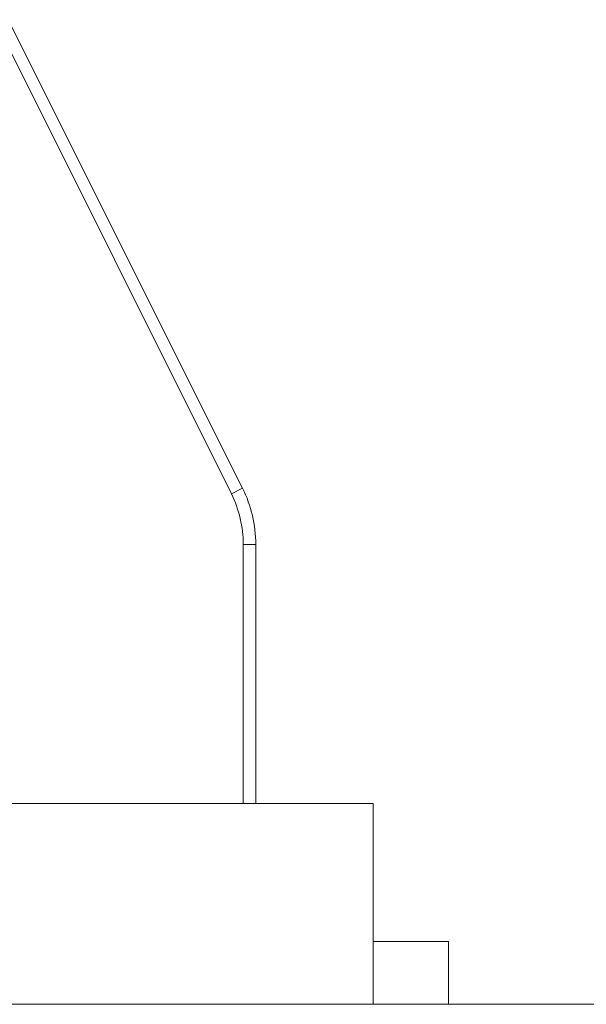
# Model space of a CAD drawing. Header units: inches. Extents: x -35 to 647, y 178 to 608.
# Tile 140 of 234: x 505.77 to 508.02, y 449.28 to 453.2. Entities that reach past the tile are written whole.
import ezdxf

# ---------------------------------------------------------------- set-up
doc = ezdxf.new("R2010")
doc.units = ezdxf.units.IN
doc.header["$MEASUREMENT"] = 0
doc.layers.add('1', color=7, linetype='Continuous')

# ---------------------------------------------------------------- blocks, each defined once
blk = doc.blocks.new('block 1892')
at = {"layer": '1', "color": 155, "lineweight": 18, "true_color": 0x4c7299}
blk.add_lwpolyline([(502.1762, 450.0818), (507.1762, 450.0818)], dxfattribs=at)
blk = doc.blocks.new('block 1893')
at = {"layer": '1', "color": 155, "lineweight": 18, "true_color": 0x4c7299}
blk.add_lwpolyline([(507.4762, 449.5318), (507.1762, 449.5318)], dxfattribs=at)
blk = doc.blocks.new('block 1968')
at = {"layer": '1', "color": 155, "lineweight": 13, "true_color": 0x4c7299}
blk.add_lwpolyline([(506.6106, 451.315), (505.6772, 453.1818)], dxfattribs=at)
blk = doc.blocks.new('block 1969')
at = {"layer": '1', "color": 155, "lineweight": 18, "true_color": 0x4c7299}
blk.add_lwpolyline([(505.7219, 453.2041), (506.6553, 451.3373)], dxfattribs=at)
blk = doc.blocks.new('block 1970')
at = {"layer": '1', "color": 155, "lineweight": 13, "true_color": 0x4c7299}
blk.add_lwpolyline([(506.6106, 451.315), (506.6553, 451.3373)], dxfattribs=at)
blk = doc.blocks.new('block 1976')
at = {"layer": '1', "color": 155, "lineweight": 13, "true_color": 0x4c7299}
blk.add_lwpolyline([(506.6581, 451.1137), (506.7081, 451.1137)], dxfattribs=at)
blk = doc.blocks.new('block 2137')
at = {"layer": '1', "color": 155, "lineweight": 18, "true_color": 0x4c7299}
blk.add_lwpolyline([(507.1762, 450.0818), (507.1762, 449.2818)], dxfattribs=at)
blk = doc.blocks.new('block 2139')
at = {"layer": '1', "color": 155, "lineweight": 18, "true_color": 0x4c7299}
blk.add_lwpolyline([(507.4762, 449.5318), (507.4762, 449.2818)], dxfattribs=at)
blk = doc.blocks.new('block 2214')
at = {"layer": '1', "color": 155, "lineweight": 18, "true_color": 0x4c7299}
blk.add_lwpolyline([(506.7081, 451.1137), (506.7081, 450.0818)], dxfattribs=at)
blk = doc.blocks.new('block 2215')
at = {"layer": '1', "color": 155, "lineweight": 13, "true_color": 0x4c7299}
blk.add_lwpolyline([(506.6581, 450.0818), (506.6581, 451.1137)], dxfattribs=at)
blk = doc.blocks.new('block 2267')
at = {"layer": '1', "color": 18, "lineweight": 13, "true_color": 0x4c0000}
blk.add_lwpolyline([(518.5645, 449.2818), (409.6775, 449.2818)], dxfattribs=at)
blk = doc.blocks.new('block 2270')
at = {"layer": '1', "color": 18, "lineweight": 13, "true_color": 0x4c0000}
blk.add_lwpolyline([(507.2954, 449.2818), (504.2351, 449.2818)], dxfattribs=at)
blk = doc.blocks.new('block 2290')
at = {"layer": '1', "color": 18, "lineweight": 13, "true_color": 0x4c0000}
blk.add_lwpolyline([(507.2954, 449.2818), (504.2351, 449.2818)], dxfattribs=at)
blk = doc.blocks.new('block 2299')
at = {"layer": '1', "color": 18, "lineweight": 13, "true_color": 0x4c0000}
blk.add_lwpolyline([(518.5645, 449.2818), (409.6775, 449.2818)], dxfattribs=at)
blk = doc.blocks.new('block 2358')
at = {"layer": '1', "color": 18, "lineweight": 13, "true_color": 0x4c0000}
blk.add_lwpolyline([(398.3388, 449.2818), (529.9032, 449.2818)], dxfattribs=at)
blk = doc.blocks.new('block 2362')
at = {"layer": '1', "color": 18, "lineweight": 13, "true_color": 0x4c0000}
blk.add_lwpolyline([(507.2954, 449.2818), (504.2351, 449.2818)], dxfattribs=at)
blk = doc.blocks.new('block 2404')
at = {"layer": '1', "color": 18, "lineweight": 13, "true_color": 0x4c0000}
blk.add_lwpolyline([(398.3388, 449.2818), (529.9032, 449.2818)], dxfattribs=at)
blk = doc.blocks.new('block 2412')
at = {"layer": '1', "color": 18, "lineweight": 13, "true_color": 0x4c0000}
blk.add_lwpolyline([(507.2954, 449.2818), (504.2351, 449.2818)], dxfattribs=at)
blk = doc.blocks.new('block 5289')
at = {"layer": '1', "color": 155, "lineweight": 18, "true_color": 0x4c7299}
blk.add_open_spline([(506.6553, 451.3373), (506.69, 451.2679), (506.7081, 451.1914), (506.7081, 451.1137)], degree=3, dxfattribs=at)
blk = doc.blocks.new('block 5290')
at = {"layer": '1', "color": 155, "lineweight": 13, "true_color": 0x4c7299}
blk.add_open_spline([(506.6581, 451.1137), (506.6581, 451.1836), (506.6419, 451.2525), (506.6106, 451.315)], degree=3, dxfattribs=at)
blk = doc.blocks.new('block 6349')
at = {"layer": '1', "color": 155, "lineweight": 18, "true_color": 0x4c7299}
blk.add_lwpolyline([(518.5645, 449.2818), (409.6775, 449.2818)], dxfattribs=at)
blk = doc.blocks.new('block 6374')
at = {"layer": '1', "color": 18, "lineweight": 13, "true_color": 0x4c0000}
blk.add_lwpolyline([(421.0712, 449.2818), (458.4759, 449.2818), (495.8805, 449.2818), (514.5828, 449.2818), (523.934, 449.2818), (528.6096, 449.2818), (531.6836, 449.2818), (533.885, 449.2818), (534.8108, 449.2818), (539.4863, 449.2818), (548.4438, 449.2818), (547.3464, 449.2818), (537.9953, 449.2818), (530.3949, 449.2818), (516.2418, 449.2818), (441.4325, 449.2818), (422.7302, 449.2818)], dxfattribs=at)
blk = doc.blocks.new('block 6377')
at = {"layer": '1', "color": 18, "lineweight": 13, "true_color": 0x4c0000}
blk.add_lwpolyline([(421.0712, 449.2818), (458.4759, 449.2818), (495.8805, 449.2818), (514.5828, 449.2818), (523.934, 449.2818), (528.6096, 449.2818), (531.6836, 449.2818), (533.885, 449.2818), (534.8108, 449.2818), (539.4863, 449.2818), (548.4438, 449.2818), (547.3464, 449.2818), (537.9953, 449.2818), (530.3949, 449.2818), (516.2418, 449.2818), (441.4325, 449.2818), (422.7302, 449.2818)], dxfattribs=at)
blk = doc.blocks.new('block 6382')
at = {"layer": '1', "color": 18, "lineweight": 13, "true_color": 0x4c0000}
blk.add_open_spline([(507.5954, 449.2818), (507.4186, 449.2818), (507.2419, 449.2818), (507.0652, 449.2818), (507.0294, 449.2818), (506.9937, 449.2818), (506.958, 449.2818), (506.0503, 449.2818), (505.1427, 449.2818), (504.2351, 449.2818), (504.1385, 449.2818), (504.0419, 449.2818), (503.9453, 449.2818), (504.0419, 449.2818), (504.1385, 449.2818), (504.2351, 449.2818), (505.1427, 449.2818), (506.0503, 449.2818), (506.958, 449.2818), (506.9937, 449.2818), (507.0294, 449.2818), (507.0652, 449.2818), (507.2419, 449.2818), (507.4186, 449.2818), (507.5954, 449.2818), (507.3954, 449.2818), (507.1954, 449.2818), (506.9953, 449.2818), (507.1954, 449.2818), (507.3954, 449.2818), (507.5954, 449.2818)], degree=3, knots=[0, 0, 0, 0, 1, 1, 1, 2, 2, 2, 3, 3, 3, 4, 4, 4, 5, 5, 5, 6, 6, 6, 7, 7, 7, 8, 8, 8, 9, 9, 9, 10, 10, 10, 10], dxfattribs=at)
blk = doc.blocks.new('block 6383')
at = {"layer": '1', "color": 18, "lineweight": 13, "true_color": 0x4c0000}
blk.add_open_spline([(507.5954, 449.2818), (507.4186, 449.2818), (507.2419, 449.2818), (507.0652, 449.2818), (507.0294, 449.2818), (506.9937, 449.2818), (506.958, 449.2818), (506.0503, 449.2818), (505.1427, 449.2818), (504.2351, 449.2818), (504.1385, 449.2818), (504.0419, 449.2818), (503.9453, 449.2818), (504.0419, 449.2818), (504.1385, 449.2818), (504.2351, 449.2818), (505.1427, 449.2818), (506.0503, 449.2818), (506.958, 449.2818), (506.9937, 449.2818), (507.0294, 449.2818), (507.0652, 449.2818), (507.2419, 449.2818), (507.4186, 449.2818), (507.5954, 449.2818), (507.3954, 449.2818), (507.1954, 449.2818), (506.9953, 449.2818), (507.1954, 449.2818), (507.3954, 449.2818), (507.5954, 449.2818)], degree=3, knots=[0, 0, 0, 0, 1, 1, 1, 2, 2, 2, 3, 3, 3, 4, 4, 4, 5, 5, 5, 6, 6, 6, 7, 7, 7, 8, 8, 8, 9, 9, 9, 10, 10, 10, 10], dxfattribs=at)
blk = doc.blocks.new('block 6533')
at = {"layer": '1', "color": 18, "lineweight": 13, "true_color": 0x4c0000}
blk.add_open_spline([(507.5954, 449.2818), (507.4186, 449.2818), (507.2419, 449.2818), (507.0652, 449.2818), (507.0294, 449.2818), (506.9937, 449.2818), (506.958, 449.2818), (506.0503, 449.2818), (505.1427, 449.2818), (504.2351, 449.2818), (504.1385, 449.2818), (504.0419, 449.2818), (503.9453, 449.2818), (504.0419, 449.2818), (504.1385, 449.2818), (504.2351, 449.2818), (505.1427, 449.2818), (506.0503, 449.2818), (506.958, 449.2818), (506.9937, 449.2818), (507.0294, 449.2818), (507.0652, 449.2818), (507.2419, 449.2818), (507.4186, 449.2818), (507.5954, 449.2818), (507.3954, 449.2818), (507.1954, 449.2818), (506.9953, 449.2818), (507.1954, 449.2818), (507.3954, 449.2818), (507.5954, 449.2818)], degree=3, knots=[0, 0, 0, 0, 1, 1, 1, 2, 2, 2, 3, 3, 3, 4, 4, 4, 5, 5, 5, 6, 6, 6, 7, 7, 7, 8, 8, 8, 9, 9, 9, 10, 10, 10, 10], dxfattribs=at)
blk = doc.blocks.new('block 6615')
at = {"layer": '1', "color": 18, "lineweight": 13, "true_color": 0x4c0000}
blk.add_open_spline([(507.5954, 449.2818), (507.4186, 449.2818), (507.2419, 449.2818), (507.0652, 449.2818), (507.0294, 449.2818), (506.9937, 449.2818), (506.958, 449.2818), (506.0503, 449.2818), (505.1427, 449.2818), (504.2351, 449.2818), (504.1385, 449.2818), (504.0419, 449.2818), (503.9453, 449.2818), (504.0419, 449.2818), (504.1385, 449.2818), (504.2351, 449.2818), (505.1427, 449.2818), (506.0503, 449.2818), (506.958, 449.2818), (506.9937, 449.2818), (507.0294, 449.2818), (507.0652, 449.2818), (507.2419, 449.2818), (507.4186, 449.2818), (507.5954, 449.2818), (507.3954, 449.2818), (507.1954, 449.2818), (506.9953, 449.2818), (507.1954, 449.2818), (507.3954, 449.2818), (507.5954, 449.2818)], degree=3, knots=[0, 0, 0, 0, 1, 1, 1, 2, 2, 2, 3, 3, 3, 4, 4, 4, 5, 5, 5, 6, 6, 6, 7, 7, 7, 8, 8, 8, 9, 9, 9, 10, 10, 10, 10], dxfattribs=at)
blk = doc.blocks.new('block 6635')
at = {"layer": '1', "color": 18, "lineweight": 13, "true_color": 0x4c0000}
blk.add_open_spline([(507.5582, 449.2818), (507.5536, 449.2818), (507.5478, 449.2818), (507.5478, 449.2818), (507.5478, 449.2818), (507.5396, 449.2818), (507.5396, 449.2818), (507.5396, 449.2818), (507.529, 449.2818), (507.529, 449.2818), (507.529, 449.2818), (507.5163, 449.2818), (507.5163, 449.2818), (507.5163, 449.2818), (507.5015, 449.2818), (507.5015, 449.2818), (507.5015, 449.2818), (507.4849, 449.2818), (507.4849, 449.2818), (507.4849, 449.2818), (507.4669, 449.2818), (507.4669, 449.2818), (507.4669, 449.2818), (507.4477, 449.2818), (507.4477, 449.2818), (507.4477, 449.2818), (507.4277, 449.2818), (507.4277, 449.2818), (507.4277, 449.2818), (507.4063, 449.2818), (507.4063, 449.2818), (507.4063, 449.2818), (507.3837, 449.2818), (507.3837, 449.2818), (507.3837, 449.2818), (507.36, 449.2818), (507.36, 449.2818), (507.36, 449.2818), (507.3108, 449.2818), (507.3108, 449.2818), (507.3108, 449.2818), (507.2615, 449.2818), (507.2615, 449.2818), (507.2615, 449.2818), (507.2378, 449.2818), (507.2378, 449.2818), (507.2378, 449.2818), (507.2152, 449.2818), (507.2152, 449.2818), (507.2152, 449.2818), (507.1938, 449.2818), (507.1938, 449.2818), (507.1938, 449.2818), (507.1738, 449.2818), (507.1738, 449.2818), (507.1738, 449.2818), (507.1547, 449.2818), (507.1547, 449.2818), (507.1547, 449.2818), (507.1366, 449.2818), (507.1366, 449.2818), (507.1366, 449.2818), (507.1201, 449.2818), (507.1201, 449.2818), (507.1201, 449.2818), (507.1053, 449.2818), (507.1053, 449.2818), (507.1053, 449.2818), (507.0925, 449.2818), (507.0925, 449.2818), (507.0925, 449.2818), (507.0819, 449.2818), (507.0819, 449.2818), (507.0819, 449.2818), (507.0737, 449.2818), (507.0737, 449.2818), (507.0737, 449.2818), (507.0679, 449.2818), (507.0679, 449.2818), (507.0679, 449.2818), (507.0737, 449.2818), (507.0737, 449.2818), (507.0737, 449.2818), (507.0819, 449.2818), (507.0819, 449.2818), (507.0819, 449.2818), (507.0925, 449.2818), (507.0925, 449.2818), (507.0925, 449.2818), (507.1053, 449.2818), (507.1053, 449.2818), (507.1053, 449.2818), (507.1201, 449.2818), (507.1201, 449.2818), (507.1201, 449.2818), (507.1366, 449.2818), (507.1366, 449.2818), (507.1366, 449.2818), (507.1547, 449.2818), (507.1547, 449.2818), (507.1547, 449.2818), (507.1738, 449.2818), (507.1738, 449.2818), (507.1738, 449.2818), (507.1938, 449.2818), (507.1938, 449.2818), (507.1938, 449.2818), (507.2152, 449.2818), (507.2152, 449.2818), (507.2152, 449.2818), (507.2378, 449.2818), (507.2378, 449.2818), (507.2378, 449.2818), (507.2615, 449.2818), (507.2615, 449.2818), (507.2615, 449.2818), (507.3108, 449.2818), (507.3108, 449.2818), (507.3108, 449.2818), (507.36, 449.2818), (507.36, 449.2818), (507.36, 449.2818), (507.3837, 449.2818), (507.3837, 449.2818), (507.3837, 449.2818), (507.4063, 449.2818), (507.4063, 449.2818), (507.4063, 449.2818), (507.4277, 449.2818), (507.4277, 449.2818), (507.4277, 449.2818), (507.4477, 449.2818), (507.4477, 449.2818), (507.4477, 449.2818), (507.4669, 449.2818), (507.4669, 449.2818), (507.4669, 449.2818), (507.4849, 449.2818), (507.4849, 449.2818), (507.4849, 449.2818), (507.5015, 449.2818), (507.5015, 449.2818), (507.5015, 449.2818), (507.5163, 449.2818), (507.5163, 449.2818), (507.5163, 449.2818), (507.529, 449.2818), (507.529, 449.2818), (507.529, 449.2818), (507.5396, 449.2818), (507.5396, 449.2818), (507.5396, 449.2818), (507.5478, 449.2818), (507.5478, 449.2818), (507.5478, 449.2818), (507.5536, 449.2818), (507.5536, 449.2818)], degree=3, knots=[0, 0, 0, 0, 1, 1, 1, 2, 2, 2, 3, 3, 3, 4, 4, 4, 5, 5, 5, 6, 6, 6, 7, 7, 7, 8, 8, 8, 9, 9, 9, 10, 10, 10, 11, 11, 11, 12, 12, 12, 13, 13, 13, 14, 14, 14, 15, 15, 15, 16, 16, 16, 17, 17, 17, 18, 18, 18, 19, 19, 19, 20, 20, 20, 21, 21, 21, 22, 22, 22, 23, 23, 23, 24, 24, 24, 25, 25, 25, 26, 26, 26, 27, 27, 27, 28, 28, 28, 29, 29, 29, 30, 30, 30, 31, 31, 31, 32, 32, 32, 33, 33, 33, 34, 34, 34, 35, 35, 35, 36, 36, 36, 37, 37, 37, 38, 38, 38, 39, 39, 39, 40, 40, 40, 41, 41, 41, 42, 42, 42, 43, 43, 43, 44, 44, 44, 45, 45, 45, 46, 46, 46, 47, 47, 47, 48, 48, 48, 49, 49, 49, 50, 50, 50, 51, 51, 51, 52, 52, 52, 52], dxfattribs=at)
blk = doc.blocks.new('block 6636')
at = {"layer": '1', "color": 18, "lineweight": 13, "true_color": 0x4c0000}
blk.add_open_spline([(507.597, 449.2818), (507.5957, 449.2818), (507.5917, 449.2818), (507.5917, 449.2818), (507.5917, 449.2818), (507.585, 449.2818), (507.585, 449.2818), (507.585, 449.2818), (507.5755, 449.2818), (507.5755, 449.2818), (507.5755, 449.2818), (507.5633, 449.2818), (507.5633, 449.2818), (507.5633, 449.2818), (507.5485, 449.2818), (507.5485, 449.2818), (507.5485, 449.2818), (507.5314, 449.2818), (507.5314, 449.2818), (507.5314, 449.2818), (507.5122, 449.2818), (507.5122, 449.2818), (507.5122, 449.2818), (507.4914, 449.2818), (507.4914, 449.2818), (507.4914, 449.2818), (507.4692, 449.2818), (507.4692, 449.2818), (507.4692, 449.2818), (507.446, 449.2818), (507.446, 449.2818), (507.446, 449.2818), (507.4213, 449.2818), (507.4213, 449.2818), (507.4213, 449.2818), (507.3951, 449.2818), (507.3951, 449.2818), (507.3951, 449.2818), (507.3677, 449.2818), (507.3677, 449.2818), (507.3677, 449.2818), (507.3108, 449.2818), (507.3108, 449.2818), (507.3108, 449.2818), (507.2538, 449.2818), (507.2538, 449.2818), (507.2538, 449.2818), (507.2264, 449.2818), (507.2264, 449.2818), (507.2264, 449.2818), (507.2002, 449.2818), (507.2002, 449.2818), (507.2002, 449.2818), (507.1755, 449.2818), (507.1755, 449.2818), (507.1755, 449.2818), (507.1523, 449.2818), (507.1523, 449.2818), (507.1523, 449.2818), (507.1302, 449.2818), (507.1302, 449.2818), (507.1302, 449.2818), (507.1093, 449.2818), (507.1093, 449.2818), (507.1093, 449.2818), (507.0902, 449.2818), (507.0902, 449.2818), (507.0902, 449.2818), (507.073, 449.2818), (507.073, 449.2818), (507.073, 449.2818), (507.0583, 449.2818), (507.0583, 449.2818), (507.0583, 449.2818), (507.046, 449.2818), (507.046, 449.2818), (507.046, 449.2818), (507.0365, 449.2818), (507.0365, 449.2818), (507.0365, 449.2818), (507.0298, 449.2818), (507.0298, 449.2818), (507.0258, 449.2818), (507.0246, 449.2818), (507.0246, 449.2818), (507.0259, 449.2818), (507.0298, 449.2818), (507.0298, 449.2818), (507.0298, 449.2818), (507.0365, 449.2818), (507.0365, 449.2818), (507.0365, 449.2818), (507.046, 449.2818), (507.046, 449.2818), (507.046, 449.2818), (507.0583, 449.2818), (507.0583, 449.2818), (507.0583, 449.2818), (507.073, 449.2818), (507.073, 449.2818), (507.073, 449.2818), (507.0902, 449.2818), (507.0902, 449.2818), (507.0902, 449.2818), (507.1093, 449.2818), (507.1093, 449.2818), (507.1093, 449.2818), (507.1302, 449.2818), (507.1302, 449.2818), (507.1302, 449.2818), (507.1523, 449.2818), (507.1523, 449.2818), (507.1523, 449.2818), (507.1755, 449.2818), (507.1755, 449.2818), (507.1755, 449.2818), (507.2002, 449.2818), (507.2002, 449.2818), (507.2002, 449.2818), (507.2264, 449.2818), (507.2264, 449.2818), (507.2264, 449.2818), (507.2538, 449.2818), (507.2538, 449.2818), (507.2538, 449.2818), (507.3108, 449.2818), (507.3108, 449.2818), (507.3108, 449.2818), (507.3677, 449.2818), (507.3677, 449.2818), (507.3677, 449.2818), (507.3951, 449.2818), (507.3951, 449.2818), (507.3951, 449.2818), (507.4213, 449.2818), (507.4213, 449.2818), (507.4213, 449.2818), (507.446, 449.2818), (507.446, 449.2818), (507.446, 449.2818), (507.4692, 449.2818), (507.4692, 449.2818), (507.4692, 449.2818), (507.4914, 449.2818), (507.4914, 449.2818), (507.4914, 449.2818), (507.5122, 449.2818), (507.5122, 449.2818), (507.5122, 449.2818), (507.5314, 449.2818), (507.5314, 449.2818), (507.5314, 449.2818), (507.5485, 449.2818), (507.5485, 449.2818), (507.5485, 449.2818), (507.5633, 449.2818), (507.5633, 449.2818), (507.5633, 449.2818), (507.5755, 449.2818), (507.5755, 449.2818), (507.5755, 449.2818), (507.585, 449.2818), (507.585, 449.2818), (507.585, 449.2818), (507.5917, 449.2818), (507.5917, 449.2818), (507.5957, 449.2818), (507.597, 449.2818), (507.597, 449.2818)], degree=3, knots=[0, 0, 0, 0, 1, 1, 1, 2, 2, 2, 3, 3, 3, 4, 4, 4, 5, 5, 5, 6, 6, 6, 7, 7, 7, 8, 8, 8, 9, 9, 9, 10, 10, 10, 11, 11, 11, 12, 12, 12, 13, 13, 13, 14, 14, 14, 15, 15, 15, 16, 16, 16, 17, 17, 17, 18, 18, 18, 19, 19, 19, 20, 20, 20, 21, 21, 21, 22, 22, 22, 23, 23, 23, 24, 24, 24, 25, 25, 25, 26, 26, 26, 27, 27, 27, 28, 28, 28, 29, 29, 29, 30, 30, 30, 31, 31, 31, 32, 32, 32, 33, 33, 33, 34, 34, 34, 35, 35, 35, 36, 36, 36, 37, 37, 37, 38, 38, 38, 39, 39, 39, 40, 40, 40, 41, 41, 41, 42, 42, 42, 43, 43, 43, 44, 44, 44, 45, 45, 45, 46, 46, 46, 47, 47, 47, 48, 48, 48, 49, 49, 49, 50, 50, 50, 51, 51, 51, 52, 52, 52, 53, 53, 53, 54, 54, 54, 55, 55, 55, 56, 56, 56, 56], dxfattribs=at)
blk = doc.blocks.new('block 6637')
at = {"layer": '1', "color": 18, "lineweight": 13, "true_color": 0x4c0000}
blk.add_open_spline([(507.3864, 449.2818), (507.3908, 449.2818), (507.3802, 449.2818), (507.3589, 449.2818), (507.3413, 449.2818), (507.3228, 449.2818), (507.304, 449.2818), (507.2852, 449.2818), (507.2665, 449.2818), (507.2477, 449.2818), (507.266, 449.2818), (507.2843, 449.2818), (507.3026, 449.2818), (507.3176, 449.2818), (507.3326, 449.2818), (507.3473, 449.2818), (507.3704, 449.2818), (507.3858, 449.2818), (507.3864, 449.2818)], degree=3, knots=[0, 0, 0, 0, 1, 1, 1, 2, 2, 2, 3, 3, 3, 4, 4, 4, 5, 5, 5, 6, 6, 6, 6], dxfattribs=at)
blk = doc.blocks.new('block 6638')
at = {"layer": '1', "color": 18, "lineweight": 13, "true_color": 0x4c0000}
blk.add_open_spline([(507.3642, 449.2818), (507.4053, 449.2818), (507.4336, 449.2818), (507.4352, 449.2818), (507.4376, 449.2818), (507.4388, 449.2818), (507.4409, 449.2818), (507.4237, 449.2818), (507.4065, 449.2818), (507.3894, 449.2818), (507.3865, 449.2818), (507.3844, 449.2818), (507.3802, 449.2818), (507.3743, 449.2818), (507.3612, 449.2818), (507.3437, 449.2818), (507.3285, 449.2818), (507.313, 449.2818), (507.2974, 449.2818), (507.2808, 449.2818), (507.2643, 449.2818), (507.2478, 449.2818), (507.2297, 449.2818), (507.2116, 449.2818), (507.1935, 449.2818), (507.2319, 449.2818), (507.2702, 449.2818), (507.3086, 449.2818), (507.3287, 449.2818), (507.3488, 449.2818), (507.3687, 449.2818), (507.4075, 449.2818), (507.4353, 449.2818), (507.4397, 449.2818), (507.4447, 449.2818), (507.4401, 449.2818), (507.4268, 449.2818), (507.4108, 449.2818), (507.3887, 449.2818), (507.3642, 449.2818)], degree=3, knots=[0, 0, 0, 0, 1, 1, 1, 2, 2, 2, 3, 3, 3, 4, 4, 4, 5, 5, 5, 6, 6, 6, 7, 7, 7, 8, 8, 8, 9, 9, 9, 10, 10, 10, 11, 11, 11, 12, 12, 12, 13, 13, 13, 13], dxfattribs=at)
blk = doc.blocks.new('block 6657')
at = {"layer": '1', "color": 18, "lineweight": 13, "true_color": 0x4c0000}
blk.add_open_spline([(505.0831, 449.2818), (505.3477, 449.2818), (505.6123, 449.2818), (505.877, 449.2818), (506.0509, 449.2818), (506.2248, 449.2818), (506.3988, 449.2818), (506.1342, 449.2818), (505.8697, 449.2818), (505.6052, 449.2818), (505.9481, 449.2818), (506.291, 449.2818), (506.634, 449.2818), (506.9374, 449.2818), (507.2408, 449.2818), (507.5442, 449.2818), (507.5895, 449.2818), (507.6105, 449.2818), (507.6058, 449.2818), (507.6033, 449.2818), (507.4757, 449.2818), (507.2887, 449.2818), (506.6, 449.2818), (505.9113, 449.2818), (505.2227, 449.2818), (505.0781, 449.2818), (504.9336, 449.2818), (504.7891, 449.2818), (504.7401, 449.2818), (504.6911, 449.2818), (504.6421, 449.2818), (504.5612, 449.2818), (504.4803, 449.2818), (504.3995, 449.2818), (504.0589, 449.2818), (503.7183, 449.2818), (503.3778, 449.2818), (503.466, 449.2818), (503.5542, 449.2818), (503.6424, 449.2818), (503.5333, 449.2818), (503.4243, 449.2818), (503.3153, 449.2818), (503.2695, 449.2818), (503.2238, 449.2818), (503.1788, 449.2818), (503.0861, 449.2818), (503.0046, 449.2818), (502.9452, 449.2818), (502.8974, 449.2818), (502.8614, 449.2818), (502.8385, 449.2818), (502.7024, 449.2818), (502.5663, 449.2818), (502.4302, 449.2818), (502.3786, 449.2818), (502.421, 449.2818), (502.5404, 449.2818), (502.6339, 449.2818), (502.7448, 449.2818), (502.8595, 449.2818), (503.6007, 449.2818), (504.3419, 449.2818), (505.0831, 449.2818)], degree=3, knots=[0, 0, 0, 0, 1, 1, 1, 2, 2, 2, 3, 3, 3, 4, 4, 4, 5, 5, 5, 6, 6, 6, 7, 7, 7, 8, 8, 8, 9, 9, 9, 10, 10, 10, 11, 11, 11, 12, 12, 12, 13, 13, 13, 14, 14, 14, 15, 15, 15, 16, 16, 16, 17, 17, 17, 18, 18, 18, 19, 19, 19, 20, 20, 20, 21, 21, 21, 21], dxfattribs=at)
blk = doc.blocks.new('block 6693')
at = {"layer": '1', "color": 18, "lineweight": 13, "true_color": 0x4c0000}
blk.add_open_spline([(507.3864, 449.2818), (507.3908, 449.2818), (507.3802, 449.2818), (507.3589, 449.2818), (507.3413, 449.2818), (507.3228, 449.2818), (507.304, 449.2818), (507.2852, 449.2818), (507.2665, 449.2818), (507.2477, 449.2818), (507.266, 449.2818), (507.2843, 449.2818), (507.3026, 449.2818), (507.3176, 449.2818), (507.3326, 449.2818), (507.3473, 449.2818), (507.3704, 449.2818), (507.3858, 449.2818), (507.3864, 449.2818)], degree=3, knots=[0, 0, 0, 0, 1, 1, 1, 2, 2, 2, 3, 3, 3, 4, 4, 4, 5, 5, 5, 6, 6, 6, 6], dxfattribs=at)
blk = doc.blocks.new('block 6713')
at = {"layer": '1', "color": 18, "lineweight": 13, "true_color": 0x4c0000}
blk.add_open_spline([(507.5582, 449.2818), (507.5536, 449.2818), (507.5478, 449.2818), (507.5478, 449.2818), (507.5478, 449.2818), (507.5396, 449.2818), (507.5396, 449.2818), (507.5396, 449.2818), (507.529, 449.2818), (507.529, 449.2818), (507.529, 449.2818), (507.5163, 449.2818), (507.5163, 449.2818), (507.5163, 449.2818), (507.5015, 449.2818), (507.5015, 449.2818), (507.5015, 449.2818), (507.4849, 449.2818), (507.4849, 449.2818), (507.4849, 449.2818), (507.4669, 449.2818), (507.4669, 449.2818), (507.4669, 449.2818), (507.4477, 449.2818), (507.4477, 449.2818), (507.4477, 449.2818), (507.4277, 449.2818), (507.4277, 449.2818), (507.4277, 449.2818), (507.4063, 449.2818), (507.4063, 449.2818), (507.4063, 449.2818), (507.3837, 449.2818), (507.3837, 449.2818), (507.3837, 449.2818), (507.36, 449.2818), (507.36, 449.2818), (507.36, 449.2818), (507.3108, 449.2818), (507.3108, 449.2818), (507.3108, 449.2818), (507.2615, 449.2818), (507.2615, 449.2818), (507.2615, 449.2818), (507.2378, 449.2818), (507.2378, 449.2818), (507.2378, 449.2818), (507.2152, 449.2818), (507.2152, 449.2818), (507.2152, 449.2818), (507.1938, 449.2818), (507.1938, 449.2818), (507.1938, 449.2818), (507.1738, 449.2818), (507.1738, 449.2818), (507.1738, 449.2818), (507.1547, 449.2818), (507.1547, 449.2818), (507.1547, 449.2818), (507.1366, 449.2818), (507.1366, 449.2818), (507.1366, 449.2818), (507.1201, 449.2818), (507.1201, 449.2818), (507.1201, 449.2818), (507.1053, 449.2818), (507.1053, 449.2818), (507.1053, 449.2818), (507.0925, 449.2818), (507.0925, 449.2818), (507.0925, 449.2818), (507.0819, 449.2818), (507.0819, 449.2818), (507.0819, 449.2818), (507.0737, 449.2818), (507.0737, 449.2818), (507.0737, 449.2818), (507.0679, 449.2818), (507.0679, 449.2818), (507.0679, 449.2818), (507.0737, 449.2818), (507.0737, 449.2818), (507.0737, 449.2818), (507.0819, 449.2818), (507.0819, 449.2818), (507.0819, 449.2818), (507.0925, 449.2818), (507.0925, 449.2818), (507.0925, 449.2818), (507.1053, 449.2818), (507.1053, 449.2818), (507.1053, 449.2818), (507.1201, 449.2818), (507.1201, 449.2818), (507.1201, 449.2818), (507.1366, 449.2818), (507.1366, 449.2818), (507.1366, 449.2818), (507.1547, 449.2818), (507.1547, 449.2818), (507.1547, 449.2818), (507.1738, 449.2818), (507.1738, 449.2818), (507.1738, 449.2818), (507.1938, 449.2818), (507.1938, 449.2818), (507.1938, 449.2818), (507.2152, 449.2818), (507.2152, 449.2818), (507.2152, 449.2818), (507.2378, 449.2818), (507.2378, 449.2818), (507.2378, 449.2818), (507.2615, 449.2818), (507.2615, 449.2818), (507.2615, 449.2818), (507.3108, 449.2818), (507.3108, 449.2818), (507.3108, 449.2818), (507.36, 449.2818), (507.36, 449.2818), (507.36, 449.2818), (507.3837, 449.2818), (507.3837, 449.2818), (507.3837, 449.2818), (507.4063, 449.2818), (507.4063, 449.2818), (507.4063, 449.2818), (507.4277, 449.2818), (507.4277, 449.2818), (507.4277, 449.2818), (507.4477, 449.2818), (507.4477, 449.2818), (507.4477, 449.2818), (507.4669, 449.2818), (507.4669, 449.2818), (507.4669, 449.2818), (507.4849, 449.2818), (507.4849, 449.2818), (507.4849, 449.2818), (507.5015, 449.2818), (507.5015, 449.2818), (507.5015, 449.2818), (507.5163, 449.2818), (507.5163, 449.2818), (507.5163, 449.2818), (507.529, 449.2818), (507.529, 449.2818), (507.529, 449.2818), (507.5396, 449.2818), (507.5396, 449.2818), (507.5396, 449.2818), (507.5478, 449.2818), (507.5478, 449.2818), (507.5478, 449.2818), (507.5536, 449.2818), (507.5536, 449.2818)], degree=3, knots=[0, 0, 0, 0, 1, 1, 1, 2, 2, 2, 3, 3, 3, 4, 4, 4, 5, 5, 5, 6, 6, 6, 7, 7, 7, 8, 8, 8, 9, 9, 9, 10, 10, 10, 11, 11, 11, 12, 12, 12, 13, 13, 13, 14, 14, 14, 15, 15, 15, 16, 16, 16, 17, 17, 17, 18, 18, 18, 19, 19, 19, 20, 20, 20, 21, 21, 21, 22, 22, 22, 23, 23, 23, 24, 24, 24, 25, 25, 25, 26, 26, 26, 27, 27, 27, 28, 28, 28, 29, 29, 29, 30, 30, 30, 31, 31, 31, 32, 32, 32, 33, 33, 33, 34, 34, 34, 35, 35, 35, 36, 36, 36, 37, 37, 37, 38, 38, 38, 39, 39, 39, 40, 40, 40, 41, 41, 41, 42, 42, 42, 43, 43, 43, 44, 44, 44, 45, 45, 45, 46, 46, 46, 47, 47, 47, 48, 48, 48, 49, 49, 49, 50, 50, 50, 51, 51, 51, 52, 52, 52, 52], dxfattribs=at)
blk = doc.blocks.new('block 6716')
at = {"layer": '1', "color": 18, "lineweight": 13, "true_color": 0x4c0000}
blk.add_open_spline([(505.0831, 449.2818), (505.3477, 449.2818), (505.6123, 449.2818), (505.877, 449.2818), (506.0509, 449.2818), (506.2248, 449.2818), (506.3988, 449.2818), (506.1342, 449.2818), (505.8697, 449.2818), (505.6052, 449.2818), (505.9481, 449.2818), (506.291, 449.2818), (506.634, 449.2818), (506.9374, 449.2818), (507.2408, 449.2818), (507.5442, 449.2818), (507.5895, 449.2818), (507.6105, 449.2818), (507.6058, 449.2818), (507.6033, 449.2818), (507.4757, 449.2818), (507.2887, 449.2818), (506.6, 449.2818), (505.9113, 449.2818), (505.2227, 449.2818), (505.0781, 449.2818), (504.9336, 449.2818), (504.7891, 449.2818), (504.7401, 449.2818), (504.6911, 449.2818), (504.6421, 449.2818), (504.5612, 449.2818), (504.4803, 449.2818), (504.3995, 449.2818), (504.0589, 449.2818), (503.7183, 449.2818), (503.3778, 449.2818), (503.466, 449.2818), (503.5542, 449.2818), (503.6424, 449.2818), (503.5333, 449.2818), (503.4243, 449.2818), (503.3153, 449.2818), (503.2695, 449.2818), (503.2238, 449.2818), (503.1788, 449.2818), (503.0861, 449.2818), (503.0046, 449.2818), (502.9452, 449.2818), (502.8974, 449.2818), (502.8614, 449.2818), (502.8385, 449.2818), (502.7024, 449.2818), (502.5663, 449.2818), (502.4302, 449.2818), (502.3786, 449.2818), (502.421, 449.2818), (502.5404, 449.2818), (502.6339, 449.2818), (502.7448, 449.2818), (502.8595, 449.2818), (503.6007, 449.2818), (504.3419, 449.2818), (505.0831, 449.2818)], degree=3, knots=[0, 0, 0, 0, 1, 1, 1, 2, 2, 2, 3, 3, 3, 4, 4, 4, 5, 5, 5, 6, 6, 6, 7, 7, 7, 8, 8, 8, 9, 9, 9, 10, 10, 10, 11, 11, 11, 12, 12, 12, 13, 13, 13, 14, 14, 14, 15, 15, 15, 16, 16, 16, 17, 17, 17, 18, 18, 18, 19, 19, 19, 20, 20, 20, 21, 21, 21, 21], dxfattribs=at)
blk = doc.blocks.new('block 6732')
at = {"layer": '1', "color": 18, "lineweight": 13, "true_color": 0x4c0000}
blk.add_open_spline([(507.597, 449.2818), (507.5957, 449.2818), (507.5917, 449.2818), (507.5917, 449.2818), (507.5917, 449.2818), (507.585, 449.2818), (507.585, 449.2818), (507.585, 449.2818), (507.5755, 449.2818), (507.5755, 449.2818), (507.5755, 449.2818), (507.5633, 449.2818), (507.5633, 449.2818), (507.5633, 449.2818), (507.5485, 449.2818), (507.5485, 449.2818), (507.5485, 449.2818), (507.5314, 449.2818), (507.5314, 449.2818), (507.5314, 449.2818), (507.5122, 449.2818), (507.5122, 449.2818), (507.5122, 449.2818), (507.4914, 449.2818), (507.4914, 449.2818), (507.4914, 449.2818), (507.4692, 449.2818), (507.4692, 449.2818), (507.4692, 449.2818), (507.446, 449.2818), (507.446, 449.2818), (507.446, 449.2818), (507.4213, 449.2818), (507.4213, 449.2818), (507.4213, 449.2818), (507.3951, 449.2818), (507.3951, 449.2818), (507.3951, 449.2818), (507.3677, 449.2818), (507.3677, 449.2818), (507.3677, 449.2818), (507.3108, 449.2818), (507.3108, 449.2818), (507.3108, 449.2818), (507.2538, 449.2818), (507.2538, 449.2818), (507.2538, 449.2818), (507.2264, 449.2818), (507.2264, 449.2818), (507.2264, 449.2818), (507.2002, 449.2818), (507.2002, 449.2818), (507.2002, 449.2818), (507.1755, 449.2818), (507.1755, 449.2818), (507.1755, 449.2818), (507.1523, 449.2818), (507.1523, 449.2818), (507.1523, 449.2818), (507.1302, 449.2818), (507.1302, 449.2818), (507.1302, 449.2818), (507.1093, 449.2818), (507.1093, 449.2818), (507.1093, 449.2818), (507.0902, 449.2818), (507.0902, 449.2818), (507.0902, 449.2818), (507.073, 449.2818), (507.073, 449.2818), (507.073, 449.2818), (507.0583, 449.2818), (507.0583, 449.2818), (507.0583, 449.2818), (507.046, 449.2818), (507.046, 449.2818), (507.046, 449.2818), (507.0365, 449.2818), (507.0365, 449.2818), (507.0365, 449.2818), (507.0298, 449.2818), (507.0298, 449.2818), (507.0258, 449.2818), (507.0246, 449.2818), (507.0246, 449.2818), (507.0259, 449.2818), (507.0298, 449.2818), (507.0298, 449.2818), (507.0298, 449.2818), (507.0365, 449.2818), (507.0365, 449.2818), (507.0365, 449.2818), (507.046, 449.2818), (507.046, 449.2818), (507.046, 449.2818), (507.0583, 449.2818), (507.0583, 449.2818), (507.0583, 449.2818), (507.073, 449.2818), (507.073, 449.2818), (507.073, 449.2818), (507.0902, 449.2818), (507.0902, 449.2818), (507.0902, 449.2818), (507.1093, 449.2818), (507.1093, 449.2818), (507.1093, 449.2818), (507.1302, 449.2818), (507.1302, 449.2818), (507.1302, 449.2818), (507.1523, 449.2818), (507.1523, 449.2818), (507.1523, 449.2818), (507.1755, 449.2818), (507.1755, 449.2818), (507.1755, 449.2818), (507.2002, 449.2818), (507.2002, 449.2818), (507.2002, 449.2818), (507.2264, 449.2818), (507.2264, 449.2818), (507.2264, 449.2818), (507.2538, 449.2818), (507.2538, 449.2818), (507.2538, 449.2818), (507.3108, 449.2818), (507.3108, 449.2818), (507.3108, 449.2818), (507.3677, 449.2818), (507.3677, 449.2818), (507.3677, 449.2818), (507.3951, 449.2818), (507.3951, 449.2818), (507.3951, 449.2818), (507.4213, 449.2818), (507.4213, 449.2818), (507.4213, 449.2818), (507.446, 449.2818), (507.446, 449.2818), (507.446, 449.2818), (507.4692, 449.2818), (507.4692, 449.2818), (507.4692, 449.2818), (507.4914, 449.2818), (507.4914, 449.2818), (507.4914, 449.2818), (507.5122, 449.2818), (507.5122, 449.2818), (507.5122, 449.2818), (507.5314, 449.2818), (507.5314, 449.2818), (507.5314, 449.2818), (507.5485, 449.2818), (507.5485, 449.2818), (507.5485, 449.2818), (507.5633, 449.2818), (507.5633, 449.2818), (507.5633, 449.2818), (507.5755, 449.2818), (507.5755, 449.2818), (507.5755, 449.2818), (507.585, 449.2818), (507.585, 449.2818), (507.585, 449.2818), (507.5917, 449.2818), (507.5917, 449.2818), (507.5957, 449.2818), (507.597, 449.2818), (507.597, 449.2818)], degree=3, knots=[0, 0, 0, 0, 1, 1, 1, 2, 2, 2, 3, 3, 3, 4, 4, 4, 5, 5, 5, 6, 6, 6, 7, 7, 7, 8, 8, 8, 9, 9, 9, 10, 10, 10, 11, 11, 11, 12, 12, 12, 13, 13, 13, 14, 14, 14, 15, 15, 15, 16, 16, 16, 17, 17, 17, 18, 18, 18, 19, 19, 19, 20, 20, 20, 21, 21, 21, 22, 22, 22, 23, 23, 23, 24, 24, 24, 25, 25, 25, 26, 26, 26, 27, 27, 27, 28, 28, 28, 29, 29, 29, 30, 30, 30, 31, 31, 31, 32, 32, 32, 33, 33, 33, 34, 34, 34, 35, 35, 35, 36, 36, 36, 37, 37, 37, 38, 38, 38, 39, 39, 39, 40, 40, 40, 41, 41, 41, 42, 42, 42, 43, 43, 43, 44, 44, 44, 45, 45, 45, 46, 46, 46, 47, 47, 47, 48, 48, 48, 49, 49, 49, 50, 50, 50, 51, 51, 51, 52, 52, 52, 53, 53, 53, 54, 54, 54, 55, 55, 55, 56, 56, 56, 56], dxfattribs=at)
blk = doc.blocks.new('block 6736')
at = {"layer": '1', "color": 18, "lineweight": 13, "true_color": 0x4c0000}
blk.add_open_spline([(507.3642, 449.2818), (507.4053, 449.2818), (507.4336, 449.2818), (507.4352, 449.2818), (507.4376, 449.2818), (507.4388, 449.2818), (507.4409, 449.2818), (507.4237, 449.2818), (507.4065, 449.2818), (507.3894, 449.2818), (507.3865, 449.2818), (507.3844, 449.2818), (507.3802, 449.2818), (507.3743, 449.2818), (507.3612, 449.2818), (507.3437, 449.2818), (507.3285, 449.2818), (507.313, 449.2818), (507.2974, 449.2818), (507.2808, 449.2818), (507.2643, 449.2818), (507.2478, 449.2818), (507.2297, 449.2818), (507.2116, 449.2818), (507.1935, 449.2818), (507.2319, 449.2818), (507.2702, 449.2818), (507.3086, 449.2818), (507.3287, 449.2818), (507.3488, 449.2818), (507.3687, 449.2818), (507.4075, 449.2818), (507.4353, 449.2818), (507.4397, 449.2818), (507.4447, 449.2818), (507.4401, 449.2818), (507.4268, 449.2818), (507.4108, 449.2818), (507.3887, 449.2818), (507.3642, 449.2818)], degree=3, knots=[0, 0, 0, 0, 1, 1, 1, 2, 2, 2, 3, 3, 3, 4, 4, 4, 5, 5, 5, 6, 6, 6, 7, 7, 7, 8, 8, 8, 9, 9, 9, 10, 10, 10, 11, 11, 11, 12, 12, 12, 13, 13, 13, 13], dxfattribs=at)
blk = doc.blocks.new('block 6867')
at = {"layer": '1', "color": 18, "lineweight": 13, "true_color": 0x4c0000}
blk.add_open_spline([(507.9938, 449.2818), (507.6604, 449.2818), (507.3271, 449.2818), (506.9938, 449.2818)], degree=3, dxfattribs=at)
blk = doc.blocks.new('block 6868')
at = {"layer": '1', "color": 18, "lineweight": 13, "true_color": 0x4c0000}
blk.add_open_spline([(506.9938, 449.2818), (507.3271, 449.2818), (507.6604, 449.2818), (507.9938, 449.2818)], degree=3, dxfattribs=at)
blk = doc.blocks.new('block 6873')
at = {"layer": '1', "color": 18, "lineweight": 13, "true_color": 0x4c0000}
blk.add_open_spline([(501.3438, 449.2818), (503.3438, 449.2818), (505.3438, 449.2818), (507.3438, 449.2818), (505.3438, 449.2818), (503.3438, 449.2818), (501.3437, 449.2818)], degree=3, knots=[0, 0, 0, 0, 1, 1, 1, 2, 2, 2, 2], dxfattribs=at)
blk = doc.blocks.new('block 6874')
at = {"layer": '1', "color": 18, "lineweight": 13, "true_color": 0x4c0000}
blk.add_open_spline([(501.2938, 449.2818), (503.3271, 449.2818), (505.3604, 449.2818), (507.3938, 449.2818), (505.3604, 449.2818), (503.3271, 449.2818), (501.2937, 449.2818)], degree=3, knots=[0, 0, 0, 0, 1, 1, 1, 2, 2, 2, 2], dxfattribs=at)

msp = doc.modelspace()

# ---------------------------------------------------------------- block references
at = {"layer": '1'}
for name in ['block 1969', 'block 1968', 'block 1970', 'block 5290', 'block 5289', 'block 1976', 'block 2215', 'block 2214', 'block 1892', 'block 2137', 'block 1893', 'block 2139', 'block 6374', 'block 6377', 'block 2358', 'block 2404', 'block 2267', 'block 2299', 'block 6349', 'block 6874', 'block 6873', 'block 6657', 'block 6716', 'block 6382', 'block 6383', 'block 6533', 'block 6615', 'block 2270', 'block 2290', 'block 2362', 'block 2412', 'block 6867', 'block 6868', 'block 6636', 'block 6732', 'block 6635', 'block 6713', 'block 6638', 'block 6736', 'block 6637', 'block 6693']:
    msp.add_blockref(name, (0, 0), dxfattribs=at)

doc.saveas('drawing.dxf')
